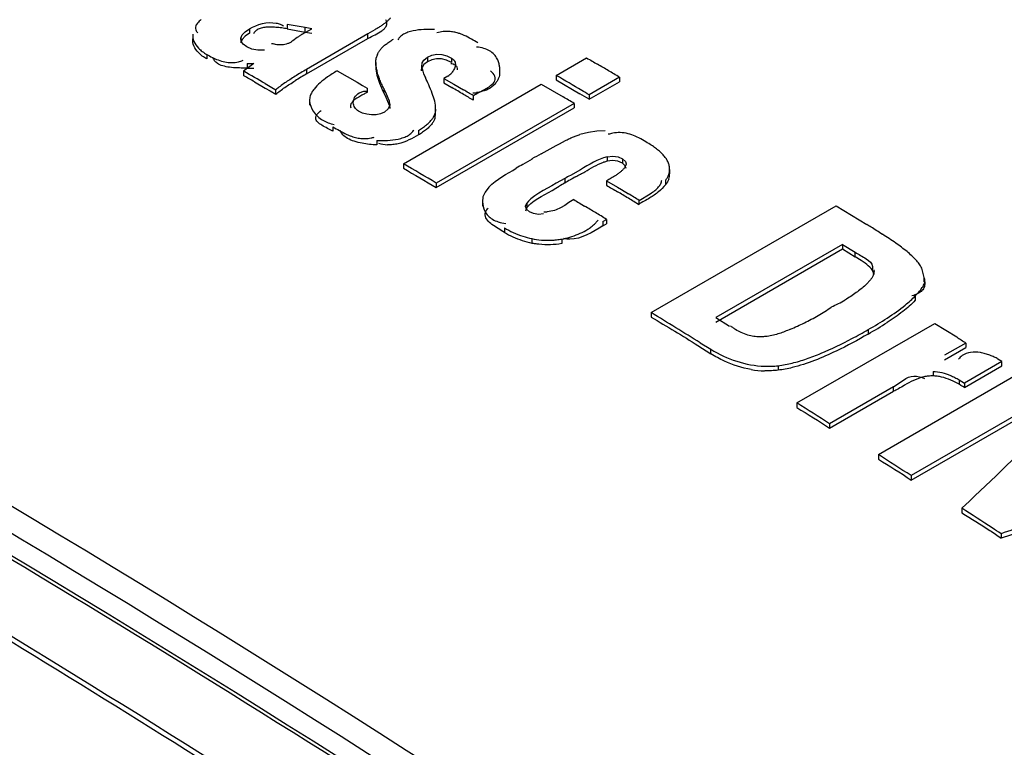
# Model space of a CAD drawing. Header units: millimetres. Extents: x 0 to 594, y 0 to 420.
# Tile 31 of 41: x 522.94 to 524.73, y 149.66 to 150.98. Entities that reach past the tile are written whole.
import ezdxf

# ---------------------------------------------------------------- set-up
doc = ezdxf.new("R2010")
doc.units = ezdxf.units.MM
doc.header["$LTSCALE"] = 32.67
doc.layers.get('0').update_dxf_attribs({"linetype": 'CONTINUOUS'})

msp = doc.modelspace()

# ---------------------------------------------------------------- linework, layer by layer
at = {"color": 7, "linetype": 'CONTINUOUS'}
for p, q in [((523.3469, 150.9593), (523.355, 150.9648)), ((523.4565, 150.9668), (523.4236, 150.9727)), ((523.4236, 150.9645), (523.4565, 150.9586)), ((523.4508, 150.9547), (523.4684, 150.9648)), ((523.4684, 150.9648), (523.4565, 150.9668)), ((523.4565, 150.9586), (523.4684, 150.9567)), ((523.5829, 150.9628), (523.5699, 150.9556)), ((523.2521, 150.9546), (523.2521, 150.9465)), ((523.3394, 150.9475), (523.3394, 150.9393)), ((523.3417, 150.9453), (523.3394, 150.9393)), ((523.4419, 150.9485), (523.4339, 150.9427)), ((523.5704, 150.9553), (523.4587, 150.8908)), ((523.4587, 150.8826), (523.5704, 150.9471)), ((523.3593, 150.9277), (523.3499, 150.9317)), ((523.3701, 150.9257), (523.3593, 150.9277)), ((523.3825, 150.9255), (523.3701, 150.9257)), ((523.5847, 150.9036), (523.5847, 150.8955)), ((523.9127, 150.8799), (523.9678, 150.9117)), ((523.3627, 150.9015), (523.3444, 150.8874)), ((523.3444, 150.8874), (523.3444, 150.8793)), ((523.3508, 150.9015), (523.3627, 150.9015)), ((523.3508, 150.8933), (523.3627, 150.8933)), ((523.5144, 150.8882), (523.5325, 150.8778)), ((523.5863, 150.8901), (523.5851, 150.8966)), ((523.6679, 150.8963), (523.6679, 150.8881)), ((523.8096, 150.8955), (523.8096, 150.8873)), ((523.3639, 150.8681), (523.3834, 150.857)), ((523.5325, 150.8778), (523.5506, 150.8674)), ((523.6715, 150.8831), (523.6747, 150.876)), ((523.7153, 150.8788), (523.7082, 150.8744)), ((523.7082, 150.8744), (523.7082, 150.8663)), ((523.7082, 150.8744), (523.7264, 150.8639)), ((523.9127, 150.8799), (523.9127, 150.8717)), ((523.9127, 150.8717), (523.9554, 150.8467)), ((524.0274, 150.8767), (523.9722, 150.8448)), ((523.9722, 150.8367), (524.0274, 150.8685)), ((524.0274, 150.8767), (524.0274, 150.8685)), ((523.3834, 150.8652), (523.3956, 150.8582)), ((523.3834, 150.857), (523.3923, 150.8519)), ((523.3923, 150.8519), (523.4029, 150.8458)), ((523.3956, 150.8582), (523.4029, 150.854)), ((523.4029, 150.8459), (523.4029, 150.854)), ((523.5506, 150.8674), (523.5605, 150.8616)), ((523.5605, 150.8616), (523.5687, 150.8569)), ((523.5687, 150.8569), (523.5687, 150.8487)), ((523.6029, 150.8487), (523.5992, 150.8561)), ((523.6348, 150.7195), (523.8854, 150.8641)), ((523.7082, 150.8663), (523.7228, 150.8579)), ((523.7264, 150.8639), (523.744, 150.8536)), ((523.8854, 150.8641), (523.9251, 150.8409)), ((523.4642, 150.834), (523.4642, 150.8258)), ((523.5992, 150.848), (523.6029, 150.8405)), ((523.6029, 150.8405), (523.6061, 150.8332)), ((523.6061, 150.8332), (523.6089, 150.8261)), ((523.6089, 150.8343), (523.6101, 150.8197)), ((523.7619, 150.835), (523.7619, 150.8432)), ((523.9722, 150.8448), (523.9722, 150.8367)), ((523.6071, 150.8191), (523.6001, 150.8133)), ((523.693, 150.8189), (523.6921, 150.8027)), ((523.693, 150.8108), (523.693, 150.8189)), ((523.945, 150.8291), (523.6944, 150.6844)), ((523.6944, 150.6762), (523.945, 150.8209)), ((523.945, 150.8291), (523.945, 150.8209)), ((523.9711, 150.7765), (523.9557, 150.7727)), ((524.0148, 150.7251), (524.0052, 150.7239)), ((523.6348, 150.7195), (523.6348, 150.7113)), ((523.9565, 150.7086), (523.9382, 150.6984)), ((524.119, 150.7009), (524.119, 150.7091)), ((524.0039, 150.6887), (524.0039, 150.6805)), ((524.0039, 150.6887), (524.0237, 150.6768)), ((523.6944, 150.6844), (523.6944, 150.6762)), ((523.7902, 150.677), (523.7831, 150.6678)), ((524.0237, 150.6768), (524.0309, 150.6725)), ((524.0309, 150.6725), (524.0436, 150.6648)), ((523.8666, 150.6555), (523.8624, 150.6517)), ((523.9443, 150.6543), (523.9357, 150.6489)), ((524.0635, 150.6529), (524.0835, 150.665)), ((524.0635, 150.6447), (524.0635, 150.6529)), ((523.7784, 150.6505), (523.7784, 150.6423)), ((523.8591, 150.6397), (523.8567, 150.6334)), ((523.8624, 150.6517), (523.8591, 150.6478)), ((523.928, 150.6438), (523.9203, 150.6393)), ((523.9357, 150.6489), (523.928, 150.6438)), ((523.954, 150.6485), (523.9642, 150.6425)), ((524.0852, 150.4492), (524.4211, 150.6431)), ((524.4211, 150.6431), (524.4772, 150.6091)), ((523.9975, 150.6148), (524.0039, 150.6185)), ((524.0039, 150.6185), (524.0039, 150.6103)), ((523.9975, 150.6066), (524.0039, 150.6103)), ((524.433, 150.5729), (524.2026, 150.4399)), ((524.2026, 150.4317), (524.433, 150.5647)), ((524.433, 150.5729), (524.433, 150.5647)), ((524.433, 150.5729), (524.4558, 150.5588)), ((524.433, 150.5647), (524.4558, 150.5506)), ((524.4665, 150.5439), (524.4558, 150.5506)), ((524.4742, 150.5387), (524.4665, 150.5439)), ((524.581, 150.5131), (524.5768, 150.5299)), ((524.49, 150.5265), (524.49, 150.5183)), ((524.581, 150.505), (524.581, 150.5131)), ((524.0852, 150.4492), (524.0852, 150.441)), ((524.2026, 150.4399), (524.2272, 150.4247)), ((524.3499, 150.2849), (524.6005, 150.4295)), ((524.6005, 150.4295), (524.6404, 150.4049)), ((524.1702, 150.3893), (524.1936, 150.3742)), ((524.1744, 150.3943), (524.1936, 150.3824)), ((524.6572, 150.3938), (524.6185, 150.3715)), ((524.6185, 150.3633), (524.6572, 150.3856)), ((524.6572, 150.3938), (524.6572, 150.3856)), ((524.7227, 150.3605), (524.6545, 150.3212)), ((524.6545, 150.313), (524.7227, 150.3524)), ((524.7227, 150.3605), (524.7154, 150.3648)), ((524.7227, 150.3524), (524.7227, 150.3605)), ((524.498, 150.1911), (524.7486, 150.3358)), ((524.5255, 150.3143), (524.4094, 150.2473)), ((524.6447, 150.327), (524.6545, 150.3212)), ((524.6545, 150.3212), (524.6545, 150.313)), ((524.4094, 150.2392), (524.5255, 150.3062)), ((524.8082, 150.2977), (524.5576, 150.153)), ((524.3499, 150.2849), (524.3499, 150.2767)), ((524.5576, 150.1448), (524.8082, 150.2895)), ((524.4094, 150.2473), (524.4094, 150.2392)), ((524.498, 150.1911), (524.498, 150.1829)), ((524.5576, 150.153), (524.5576, 150.1448)), ((524.6499, 150.0936), (524.6637, 150.1068)), ((524.6499, 150.0936), (524.6499, 150.0854)), ((524.7211, 150.0474), (524.7211, 150.0393))]:
    msp.add_line(p, q, dxfattribs=at)
at = {"color": 9, "linetype": 'CONTINUOUS'}
for p, q in [((523.355, 150.9648), (523.355, 150.9566)), ((523.4236, 150.9727), (523.4236, 150.9645)), ((523.4565, 150.9586), (523.4565, 150.9668)), ((523.5704, 150.9471), (523.5704, 150.9553)), ((523.2774, 150.918), (523.2774, 150.9098)), ((523.6786, 150.9128), (523.6786, 150.9046)), ((523.7221, 150.9115), (523.7221, 150.9033)), ((523.3508, 150.9015), (523.3508, 150.8933)), ((523.4587, 150.8908), (523.4587, 150.8826)), ((523.5992, 150.8561), (523.5992, 150.848)), ((523.6089, 150.8343), (523.6089, 150.8261)), ((523.6921, 150.8109), (523.6921, 150.8027)), ((523.5064, 150.7867), (523.5064, 150.7785)), ((523.6619, 150.7798), (523.6619, 150.7717)), ((523.5862, 150.7618), (523.5862, 150.7536)), ((524.0052, 150.7321), (524.0052, 150.7239)), ((524.0329, 150.7284), (524.0329, 150.7203)), ((523.9281, 150.6927), (523.9281, 150.6845)), ((524.1112, 150.6895), (524.1112, 150.6813)), ((523.8591, 150.6478), (523.8591, 150.6397)), ((523.8184, 150.603), (523.8184, 150.5948)), ((523.9975, 150.6148), (523.9975, 150.6066)), ((523.8681, 150.5834), (523.8681, 150.5752)), ((523.9226, 150.5827), (523.9226, 150.5745)), ((524.4558, 150.5506), (524.4558, 150.5588)), ((524.5651, 150.4795), (524.5651, 150.4714)), ((524.4796, 150.4183), (524.4796, 150.4101)), ((524.1936, 150.3742), (524.1936, 150.3824)), ((524.316, 150.3526), (524.316, 150.3444)), ((524.5974, 150.3422), (524.5974, 150.334)), ((524.5255, 150.3062), (524.5255, 150.3143)), ((524.6447, 150.327), (524.6447, 150.3188))]:
    msp.add_line(p, q, dxfattribs=at)
at = {"color": 7, "linetype": 'CONTINUOUS'}
for points in [[(523.3394, 150.9475), (523.3417, 150.9535), (523.3469, 150.9593)], [(523.3499, 150.9317), (523.3433, 150.9366), (523.34, 150.9417), (523.3394, 150.9475)], [(523.355, 150.9566), (523.3469, 150.9511), (523.3417, 150.9453)], [(523.6679, 150.8881), (523.6686, 150.9026), (523.672, 150.9078), (523.6786, 150.9128)], [(523.6786, 150.9046), (523.672, 150.8997), (523.6686, 150.8944)], [(523.6786, 150.9128), (523.6867, 150.9165), (523.6953, 150.9183)], [(523.6948, 150.9101), (523.6862, 150.9081), (523.6786, 150.9046)], [(523.7221, 150.9033), (523.7133, 150.9075), (523.7042, 150.9099), (523.6948, 150.9101)], [(523.6953, 150.9183), (523.7044, 150.918), (523.7135, 150.9156), (523.7221, 150.9115)], [(523.6679, 150.8963), (523.6692, 150.8898), (523.6715, 150.8831)], [(523.6089, 150.8343), (523.6061, 150.8414), (523.6029, 150.8487)], [(523.577, 150.8082), (523.5685, 150.8093), (523.5607, 150.8115), (523.5533, 150.815)], [(523.6101, 150.8279), (523.61, 150.8261), (523.6071, 150.8191)], [(523.6001, 150.8133), (523.593, 150.8101), (523.5853, 150.8084), (523.577, 150.8082)], [(524.0017, 150.779), (523.9862, 150.7786), (523.9711, 150.7765)], [(524.0052, 150.7321), (524.0155, 150.7332), (524.0249, 150.7319), (524.0329, 150.7284)], [(524.0329, 150.7203), (524.0243, 150.7239), (524.0148, 150.7251)], [(524.0329, 150.7284), (524.0384, 150.7237), (524.0398, 150.7193)], [(524.0398, 150.7111), (524.0381, 150.7158), (524.0329, 150.7203)], [(524.0398, 150.7193), (524.0398, 150.7185), (524.0375, 150.7133)], [(523.7831, 150.6678), (523.7793, 150.6591), (523.7784, 150.6505)], [(523.8567, 150.6416), (523.8567, 150.6424), (523.8591, 150.6478)], [(523.8641, 150.632), (523.8583, 150.637), (523.8567, 150.6416)], [(523.8896, 150.6284), (523.8801, 150.6275), (523.8715, 150.6288), (523.8641, 150.632)], [(524.6545, 150.313), (524.6513, 150.3149), (524.6482, 150.3169), (524.6447, 150.3188)]]:
    msp.add_lwpolyline(points, dxfattribs=at)
for centre, radius, start, end in [((523.4168, 151.0058), 0.0711, 252.0625, 255.0382), ((523.3223, 150.9591), 0.0558, 270.1793, 282.9654), ((523.3217, 150.9613), 0.058, 283.0222, 291.9805), ((523.6189, 150.9049), 0.0342, 156.8296, 168.4011), ((528.5869, 158.7932), 9.1353, 239.62662, 239.77088), ((514.7063, 135.7174), 17.457, 60.19458, 60.34191), ((523.8304, 150.2454), 0.7448, 119.9361, 121.8023), ((523.6786, 150.61), 0.3231, 120.5605, 122.4677), ((521.7157, 147.0011), 4.5127, 59.4785, 59.7707), ((523.0738, 149.3048), 1.8385, 58.7564, 59.4774), ((518.375, 142.1641), 10.0325, 60.18001, 60.30823), ((523.8304, 150.2373), 0.7447, 119.936, 121.8041), ((523.6257, 150.6933), 0.2244, 122.4686, 125.0212), ((523.4055, 150.7434), 0.3001, 23.4502, 26.2263), ((523.6976, 150.9074), 0.0337, 301.5776, 317.6122), ((516.1522, 137.64), 15.3466, 59.42334, 59.62362), ((523.815, 150.9568), 0.2417, 205.0635, 206.7653), ((523.4035, 150.7426), 0.3022, 20.2208, 23.4388), ((520.1418, 144.6745), 7.1454, 59.7265, 59.92346), ((520.1516, 144.7052), 7.121, 59.53684, 59.70358), ((520.5264, 145.0503), 6.7416, 59.261, 59.39277), ((522.3464, 148.4521), 2.7715, 59.2889, 59.7178), ((523.7586, 150.9277), 0.0795, 271.5061, 276.7452), ((522.9914, 149.2572), 1.8385, 58.7564, 59.4774), ((523.0591, 149.3319), 1.7601, 58.7465, 59.3838), ((523.5637, 150.8334), 0.0681, 266.9798, 275.6812), ((524.0279, 150.7076), 0.0685, 100.6841, 107.557), ((524.0269, 150.7131), 0.0629, 88.3603, 100.698), ((523.6086, 150.8127), 0.0589, 251.1634, 267.0237), ((524.5545, 149.5411), 1.3709, 120.0245, 120.8353), ((524.5544, 149.5386), 1.3731, 119.1602, 119.9692), ((517.6049, 140.423), 11.9322, 59.31338, 59.64542), ((524.9037, 148.9552), 2.0531, 120.8234, 121.2047), ((524.0236, 150.6431), 0.0829, 102.8322, 107.5966), ((524.0887, 150.7096), 0.03, 340.9966, 359.0023), ((524.2911, 150.0622), 0.7275, 119.0163, 119.9324), ((524.2911, 150.054), 0.7275, 119.0163, 119.9324), ((526.1835, 146.644), 4.6275, 118.8914, 119.026), ((523.3729, 151.7367), 1.1893, 298.9002, 299.3852), ((523.6844, 151.1833), 0.5543, 299.393, 300.3505), ((524.0887, 150.7015), 0.03, 341.0387, 359.0024), ((524.2955, 150.0497), 0.7335, 120.0609, 120.9675), ((526.0288, 154.0696), 3.948, 239.1425, 239.4782), ((525.1928, 152.7396), 2.4305, 239.0911, 239.3574), ((522.6288, 148.3026), 2.7467, 58.9957, 59.4776), ((520.2908, 144.4352), 7.2727, 58.75191, 58.9347), ((523.5038, 149.7587), 1.0479, 57.7169, 58.9921), ((522.5716, 148.2804), 2.742, 58.9959, 59.4787), ((523.8912, 150.7004), 0.0683, 268.7426, 274.2656), ((523.4455, 149.7347), 1.0453, 57.7139, 58.9923), ((523.841, 149.5796), 1.2103, 57.863, 58.2861), ((524.0155, 149.8561), 0.8833, 56.3249, 57.906), ((523.8999, 150.7316), 0.1592, 239.1939, 245.5153), ((523.9058, 150.7445), 0.1734, 245.4972, 257.4306), ((523.9057, 150.7523), 0.173, 251.8663, 257.4354), ((523.8949, 150.7328), 0.1527, 280.4347, 286.0939), ((524.305, 150.7024), 0.2657, 293.9099, 299.9356), ((509.5908, 126.8123), 27.727, 58.26653, 58.48291), ((524.0864, 151.0928), 0.7878, 299.9366, 302.8736), ((524.0031, 151.242), 0.9516, 298.013, 300.0474), ((524.2235, 150.7845), 0.4434, 288.9218, 292.6105), ((524.2953, 150.5207), 0.1775, 260.7503, 268.7159), ((517.6663, 139.6318), 12.5761, 57.5757, 57.89664), ((517.6764, 139.4661), 12.7106, 57.22282, 57.54161), ((515.6539, 136.1531), 16.5912, 56.9385, 57.16521), ((508.0254, 125.1465), 28.9764, 55.01315, 59.27277), ((520.7301, 143.9595), 7.2794, 56.75236, 56.904), ((507.5276, 124.5895), 29.5912, 54.84172, 58.96375)]:
    msp.add_arc(centre, radius, start, end, dxfattribs=at)
for centre, major_axis, ratio, start_param, end_param in [((528.4689, 130.8389), (63.0448, 63.0267), 0.184425, 1.445455, 1.447863), ((518.1702, 124.8848), (103.4333, 38.5694), 0.19456, 1.432563, 1.435162), ((518.1702, 124.893), (103.4333, 38.5694), 0.19456, 1.434263, 1.435162)]:
    msp.add_ellipse(centre, major_axis=major_axis, ratio=ratio, start_param=start_param, end_param=end_param, dxfattribs=at)
at = {"color": 9, "linetype": 'CONTINUOUS'}
for points, knots in [([(527.6666, 150.3884), (527.2991, 150.6508), (525.8672, 151.6265), (524.3459, 152.4749), (523.1777, 153.001)], [0, 0, 0, 0, 0.260623, 1, 1, 1, 1]), ([(520.5302, 151.3588), (520.8799, 151.1991), (522.3182, 150.4967), (523.6864, 149.654), (524.6822, 148.9565)], [0, 0, 0, 0, 0.240227, 1, 1, 1, 1]), ([(520.5117, 151.3207), (520.8609, 151.1611), (522.2975, 150.4596), (523.664, 149.6179), (524.6587, 148.9213)], [0, 0, 0, 0, 0.240228, 1, 1, 1, 1]), ([(524.646, 148.8887), (524.3059, 149.1267), (522.9787, 150.0157), (521.5756, 150.7942), (520.4998, 151.2846)], [0, 0, 0, 0, 0.259877, 1, 1, 1, 1]), ([(524.5613, 148.7732), (524.4134, 148.8774), (523.8276, 149.2829), (523.2275, 149.668), (522.7719, 149.9417)], [0, 0, 0, 0, 0.253977, 1, 1, 1, 1])]:
    msp.add_open_spline(points, degree=3, knots=knots, dxfattribs=at)
at = {"color": 7, "linetype": 'CONTINUOUS'}
for points, knots in [([(527.5222, 150.5029), (527.1984, 150.731), (525.9325, 151.5866), (524.5977, 152.3423), (523.5745, 152.8262)], [0, 0, 0, 0, 0.259258, 1, 1, 1, 1]), ([(523.2674, 150.9814), (523.2649, 150.9795), (523.2604, 150.9757), (523.2575, 150.9704), (523.2571, 150.9678)], [0, 0, 0, 0, 0.546646, 1, 1, 1, 1]), ([(523.4033, 150.975), (523.4058, 150.9746), (523.4105, 150.9733), (523.4149, 150.971), (523.4169, 150.9696)], [0, 0, 0, 0, 0.5054, 1, 1, 1, 1]), ([(523.6038, 150.977), (523.6023, 150.9757), (523.5992, 150.9733), (523.596, 150.971), (523.5943, 150.9698)], [0, 0, 0, 0, 0.491644, 1, 1, 1, 1]), ([(523.6045, 150.9758), (523.6044, 150.9766), (523.604, 150.9783), (523.6033, 150.98), (523.6029, 150.9808)], [0, 0, 0, 0, 0.472112, 1, 1, 1, 1]), ([(523.6033, 150.969), (523.6038, 150.97), (523.6046, 150.9722), (523.6046, 150.9746), (523.6045, 150.9758)], [0, 0, 0, 0, 0.492051, 1, 1, 1, 1]), ([(523.6111, 150.9841), (523.61, 150.9828), (523.6077, 150.9804), (523.6051, 150.9781), (523.6038, 150.977)], [0, 0, 0, 0, 0.487962, 1, 1, 1, 1]), ([(523.2571, 150.9678), (523.2569, 150.966), (523.2573, 150.962), (523.2595, 150.9587), (523.2609, 150.957)], [0, 0, 0, 0, 0.448367, 1, 1, 1, 1]), ([(523.3692, 150.9629), (523.3677, 150.962), (523.3649, 150.9599), (523.3629, 150.9571), (523.3622, 150.9555)], [0, 0, 0, 0, 0.505976, 1, 1, 1, 1]), ([(523.385, 150.9673), (523.3821, 150.967), (523.3767, 150.9661), (523.3715, 150.9642), (523.3692, 150.9629)], [0, 0, 0, 0, 0.528724, 1, 1, 1, 1]), ([(523.403, 150.9672), (523.3999, 150.9675), (523.3939, 150.9678), (523.3879, 150.9675), (523.385, 150.9673)], [0, 0, 0, 0, 0.509948, 1, 1, 1, 1]), ([(523.4236, 150.9645), (523.4203, 150.9651), (523.4134, 150.9662), (523.4066, 150.967), (523.403, 150.9672)], [0, 0, 0, 0, 0.484258, 1, 1, 1, 1]), ([(523.5704, 150.9471), (523.5746, 150.9496), (523.5833, 150.9538), (523.5919, 150.9583), (523.5957, 150.961)], [0, 0, 0, 0, 0.507516, 1, 1, 1, 1]), ([(523.5943, 150.9698), (523.5925, 150.9686), (523.5887, 150.9662), (523.5848, 150.9639), (523.5829, 150.9628)], [0, 0, 0, 0, 0.497462, 1, 1, 1, 1]), ([(523.5957, 150.961), (523.5973, 150.9622), (523.6002, 150.9645), (523.6025, 150.9675), (523.6033, 150.969)], [0, 0, 0, 0, 0.529452, 1, 1, 1, 1]), ([(523.6526, 150.9609), (523.6494, 150.9602), (523.6433, 150.9586), (523.6375, 150.9561), (523.6349, 150.9546)], [0, 0, 0, 0, 0.524483, 1, 1, 1, 1]), ([(523.6913, 150.9633), (523.6848, 150.9636), (523.6719, 150.9637), (523.6589, 150.9622), (523.6526, 150.9609)], [0, 0, 0, 0, 0.501301, 1, 1, 1, 1]), ([(523.7177, 150.9597), (523.7142, 150.9599), (523.7068, 150.9597), (523.6995, 150.9584), (523.6958, 150.9574)], [0, 0, 0, 0, 0.477812, 1, 1, 1, 1]), ([(523.7343, 150.9567), (523.7317, 150.9575), (523.7262, 150.9589), (523.7206, 150.9595), (523.7177, 150.9597)], [0, 0, 0, 0, 0.490699, 1, 1, 1, 1]), ([(523.2521, 150.9546), (523.2515, 150.9503), (523.2533, 150.9407), (523.2589, 150.9331), (523.2624, 150.9295)], [0, 0, 0, 0, 0.465735, 1, 1, 1, 1]), ([(523.2624, 150.9213), (523.2589, 150.9249), (523.2533, 150.9325), (523.2515, 150.9422), (523.2521, 150.9465)], [0, 0, 0, 0, 0.534266, 1, 1, 1, 1]), ([(523.4339, 150.9427), (523.4324, 150.9417), (523.4293, 150.9398), (523.4261, 150.9382), (523.4244, 150.9376)], [0, 0, 0, 0, 0.495029, 1, 1, 1, 1]), ([(523.4508, 150.9547), (523.4493, 150.9538), (523.4462, 150.9518), (523.4433, 150.9496), (523.4419, 150.9485)], [0, 0, 0, 0, 0.499018, 1, 1, 1, 1]), ([(523.6034, 150.9369), (523.6055, 150.9386), (523.61, 150.9417), (523.6146, 150.9446), (523.617, 150.946)], [0, 0, 0, 0, 0.492697, 1, 1, 1, 1]), ([(523.6349, 150.9546), (523.6327, 150.9534), (523.6288, 150.9506), (523.6259, 150.9467), (523.6249, 150.9447)], [0, 0, 0, 0, 0.520337, 1, 1, 1, 1]), ([(523.7455, 150.9525), (523.7437, 150.9533), (523.74, 150.9549), (523.7362, 150.9562), (523.7343, 150.9567)], [0, 0, 0, 0, 0.496284, 1, 1, 1, 1]), ([(523.7702, 150.939), (523.7662, 150.9413), (523.7582, 150.9462), (523.7499, 150.9506), (523.7455, 150.9525)], [0, 0, 0, 0, 0.488836, 1, 1, 1, 1]), ([(523.2624, 150.9295), (523.2645, 150.9273), (523.2693, 150.9231), (523.2746, 150.9196), (523.2774, 150.918)], [0, 0, 0, 0, 0.485169, 1, 1, 1, 1]), ([(523.2774, 150.9098), (523.2746, 150.9114), (523.2693, 150.9149), (523.2645, 150.9191), (523.2624, 150.9213)], [0, 0, 0, 0, 0.51483, 1, 1, 1, 1]), ([(523.4138, 150.9353), (523.4114, 150.9351), (523.4062, 150.9353), (523.4011, 150.9363), (523.3985, 150.9371)], [0, 0, 0, 0, 0.462422, 1, 1, 1, 1]), ([(523.4244, 150.9376), (523.4227, 150.937), (523.4193, 150.9359), (523.4156, 150.9354), (523.4138, 150.9353)], [0, 0, 0, 0, 0.482325, 1, 1, 1, 1]), ([(523.5875, 150.9183), (523.5882, 150.92), (523.59, 150.9232), (523.5922, 150.9262), (523.5935, 150.9276)], [0, 0, 0, 0, 0.484445, 1, 1, 1, 1]), ([(523.5935, 150.9276), (523.5949, 150.9293), (523.5981, 150.9326), (523.6015, 150.9355), (523.6034, 150.9369)], [0, 0, 0, 0, 0.485703, 1, 1, 1, 1]), ([(523.7912, 150.9245), (523.788, 150.9264), (523.7804, 150.9296), (523.7723, 150.931), (523.7679, 150.9315)], [0, 0, 0, 0, 0.45484, 1, 1, 1, 1]), ([(523.8054, 150.9099), (523.8039, 150.9128), (523.7999, 150.9185), (523.7943, 150.9227), (523.7912, 150.9245)], [0, 0, 0, 0, 0.471727, 1, 1, 1, 1]), ([(523.2774, 150.918), (523.284, 150.9142), (523.2982, 150.9068), (523.3142, 150.9033), (523.3225, 150.9033)], [0, 0, 0, 0, 0.479307, 1, 1, 1, 1]), ([(523.2986, 150.9006), (523.2964, 150.9018), (523.2925, 150.9047), (523.2898, 150.909), (523.289, 150.9112)], [0, 0, 0, 0, 0.508632, 1, 1, 1, 1]), ([(523.5846, 150.9036), (523.5846, 150.905), (523.5848, 150.9077), (523.5852, 150.9104), (523.5854, 150.9118)], [0, 0, 0, 0, 0.499321, 1, 1, 1, 1]), ([(523.5851, 150.8966), (523.585, 150.8978), (523.5847, 150.9001), (523.5846, 150.9025), (523.5846, 150.9036)], [0, 0, 0, 0, 0.501354, 1, 1, 1, 1]), ([(523.7221, 150.9115), (523.7245, 150.9101), (523.7285, 150.9063), (523.7294, 150.9009), (523.7292, 150.8984)], [0, 0, 0, 0, 0.528645, 1, 1, 1, 1]), ([(523.8096, 150.8955), (523.8093, 150.8979), (523.8085, 150.9029), (523.8066, 150.9076), (523.8054, 150.9099)], [0, 0, 0, 0, 0.486687, 1, 1, 1, 1]), ([(523.3221, 150.8943), (523.3178, 150.8947), (523.3097, 150.896), (523.3019, 150.8987), (523.2986, 150.9006)], [0, 0, 0, 0, 0.53093, 1, 1, 1, 1]), ([(523.3508, 150.8933), (523.3461, 150.8933), (523.3365, 150.8933), (523.3269, 150.8938), (523.3221, 150.8943)], [0, 0, 0, 0, 0.496586, 1, 1, 1, 1]), ([(523.5846, 150.8955), (523.5846, 150.8904), (523.5863, 150.8802), (523.5895, 150.8704), (523.5913, 150.8656)], [0, 0, 0, 0, 0.495356, 1, 1, 1, 1]), ([(523.5913, 150.8737), (523.5903, 150.8764), (523.5884, 150.8818), (523.5869, 150.8873), (523.5863, 150.8901)], [0, 0, 0, 0, 0.502588, 1, 1, 1, 1]), ([(523.7286, 150.8986), (523.7275, 150.8992), (523.725, 150.9003), (523.7223, 150.9009), (523.7209, 150.9012)], [0, 0, 0, 0, 0.445655, 1, 1, 1, 1]), ([(523.7266, 150.8905), (523.7261, 150.8895), (523.7248, 150.8875), (523.7233, 150.8856), (523.7225, 150.8847)], [0, 0, 0, 0, 0.49173, 1, 1, 1, 1]), ([(523.7292, 150.8984), (523.7291, 150.8971), (523.7285, 150.8943), (523.7273, 150.8917), (523.7266, 150.8905)], [0, 0, 0, 0, 0.48476, 1, 1, 1, 1]), ([(523.733, 150.8902), (523.7333, 150.8917), (523.7329, 150.8953), (523.7301, 150.8977), (523.7286, 150.8986)], [0, 0, 0, 0, 0.460374, 1, 1, 1, 1]), ([(523.7979, 150.8836), (523.7972, 150.8844), (523.7956, 150.8861), (523.7938, 150.8876), (523.7928, 150.8883)], [0, 0, 0, 0, 0.466712, 1, 1, 1, 1]), ([(523.8096, 150.8873), (523.8097, 150.8857), (523.8097, 150.8824), (523.8091, 150.8791), (523.8086, 150.8775)], [0, 0, 0, 0, 0.492503, 1, 1, 1, 1]), ([(523.4379, 150.8784), (523.4346, 150.8763), (523.4284, 150.8724), (523.4222, 150.8682), (523.4193, 150.8662)], [0, 0, 0, 0, 0.521765, 1, 1, 1, 1]), ([(523.4193, 150.8581), (523.4222, 150.8601), (523.4284, 150.8642), (523.4346, 150.8681), (523.4379, 150.8702)], [0, 0, 0, 0, 0.478229, 1, 1, 1, 1]), ([(523.4969, 150.8771), (523.4922, 150.8738), (523.4835, 150.867), (523.4756, 150.8592), (523.4723, 150.8549)], [0, 0, 0, 0, 0.513739, 1, 1, 1, 1]), ([(523.5992, 150.8561), (523.5977, 150.859), (523.5949, 150.8648), (523.5924, 150.8708), (523.5913, 150.8737)], [0, 0, 0, 0, 0.503755, 1, 1, 1, 1]), ([(523.7956, 150.8634), (523.7984, 150.8659), (523.8042, 150.8724), (523.8005, 150.8807), (523.7979, 150.8836)], [0, 0, 0, 0, 0.492785, 1, 1, 1, 1]), ([(523.8086, 150.8775), (523.8081, 150.8757), (523.8066, 150.8719), (523.8045, 150.8685), (523.8032, 150.8669)], [0, 0, 0, 0, 0.486651, 1, 1, 1, 1]), ([(523.4193, 150.8662), (523.4164, 150.8642), (523.4108, 150.8602), (523.4054, 150.856), (523.4029, 150.854)], [0, 0, 0, 0, 0.528461, 1, 1, 1, 1]), ([(523.4029, 150.8458), (523.4054, 150.8479), (523.4108, 150.852), (523.4164, 150.856), (523.4193, 150.8581)], [0, 0, 0, 0, 0.471561, 1, 1, 1, 1]), ([(523.4723, 150.8549), (523.4708, 150.853), (523.4682, 150.8492), (523.4662, 150.8449), (523.4655, 150.8428)], [0, 0, 0, 0, 0.517283, 1, 1, 1, 1]), ([(523.5546, 150.8481), (523.5566, 150.8492), (523.5613, 150.851), (523.5662, 150.8516), (523.5689, 150.8516)], [0, 0, 0, 0, 0.465298, 1, 1, 1, 1]), ([(523.5913, 150.8656), (523.592, 150.8637), (523.5935, 150.8599), (523.5952, 150.8563), (523.5961, 150.8544)], [0, 0, 0, 0, 0.497593, 1, 1, 1, 1]), ([(523.7619, 150.8432), (523.7647, 150.8449), (523.7707, 150.8482), (523.7768, 150.8514), (523.7799, 150.8531)], [0, 0, 0, 0, 0.485429, 1, 1, 1, 1]), ([(523.7985, 150.8617), (523.7948, 150.8582), (523.785, 150.8522), (523.774, 150.8495), (523.7679, 150.8488)], [0, 0, 0, 0, 0.455507, 1, 1, 1, 1]), ([(523.7799, 150.8531), (523.7828, 150.8547), (523.7883, 150.8578), (523.7934, 150.8614), (523.7956, 150.8634)], [0, 0, 0, 0, 0.526532, 1, 1, 1, 1]), ([(523.8032, 150.8669), (523.8026, 150.866), (523.8011, 150.8642), (523.7994, 150.8625), (523.7985, 150.8617)], [0, 0, 0, 0, 0.491236, 1, 1, 1, 1]), ([(523.4655, 150.8428), (523.465, 150.8413), (523.4643, 150.8384), (523.4642, 150.8354), (523.4642, 150.834)], [0, 0, 0, 0, 0.504917, 1, 1, 1, 1]), ([(523.4642, 150.834), (523.4646, 150.8272), (523.47, 150.8126), (523.4816, 150.8025), (523.4885, 150.7985)], [0, 0, 0, 0, 0.455895, 1, 1, 1, 1]), ([(523.5537, 150.8404), (523.549, 150.8375), (523.5415, 150.8344), (523.5372, 150.8234), (523.5393, 150.8211)], [0, 0, 0, 0, 0.63494, 1, 1, 1, 1]), ([(523.5437, 150.8299), (523.5435, 150.8334), (523.5454, 150.841), (523.5512, 150.8462), (523.5546, 150.8481)], [0, 0, 0, 0, 0.472323, 1, 1, 1, 1]), ([(523.5685, 150.8489), (523.5661, 150.8476), (523.5611, 150.8449), (523.5562, 150.842), (523.5537, 150.8404)], [0, 0, 0, 0, 0.475261, 1, 1, 1, 1]), ([(523.6933, 150.8189), (523.6934, 150.8237), (523.692, 150.8334), (523.6888, 150.8425), (523.6871, 150.8471)], [0, 0, 0, 0, 0.491173, 1, 1, 1, 1]), ([(523.479, 150.8108), (523.4798, 150.8117), (523.4818, 150.8136), (523.4839, 150.8153), (523.4851, 150.8162)], [0, 0, 0, 0, 0.457193, 1, 1, 1, 1]), ([(523.5533, 150.815), (523.5505, 150.8166), (523.5458, 150.8209), (523.5438, 150.827), (523.5437, 150.8299)], [0, 0, 0, 0, 0.525831, 1, 1, 1, 1]), ([(523.4753, 150.8023), (523.4753, 150.8037), (523.4759, 150.8069), (523.4778, 150.8095), (523.479, 150.8108)], [0, 0, 0, 0, 0.438097, 1, 1, 1, 1]), ([(523.4866, 150.7893), (523.4838, 150.791), (523.4789, 150.7943), (523.4755, 150.7998), (523.4753, 150.8023)], [0, 0, 0, 0, 0.562931, 1, 1, 1, 1]), ([(523.4885, 150.7985), (523.4916, 150.7967), (523.4982, 150.7936), (523.5053, 150.7915), (523.5091, 150.7907)], [0, 0, 0, 0, 0.476342, 1, 1, 1, 1]), ([(523.6768, 150.79), (523.6787, 150.7917), (523.6823, 150.7949), (523.6855, 150.7986), (523.6869, 150.8005)], [0, 0, 0, 0, 0.516636, 1, 1, 1, 1]), ([(523.6869, 150.8005), (523.6881, 150.8022), (523.6902, 150.8054), (523.6916, 150.8091), (523.6921, 150.8109)], [0, 0, 0, 0, 0.516013, 1, 1, 1, 1]), ([(523.6921, 150.8027), (523.6916, 150.8009), (523.6902, 150.7973), (523.6881, 150.794), (523.6869, 150.7924)], [0, 0, 0, 0, 0.483986, 1, 1, 1, 1]), ([(523.5064, 150.7785), (523.5032, 150.7804), (523.4965, 150.7838), (523.4899, 150.7873), (523.4866, 150.7893)], [0, 0, 0, 0, 0.495756, 1, 1, 1, 1]), ([(523.5064, 150.7867), (523.5105, 150.7844), (523.5187, 150.7794), (523.5272, 150.7748), (523.5317, 150.7728)], [0, 0, 0, 0, 0.488796, 1, 1, 1, 1]), ([(523.533, 150.7656), (523.53, 150.7673), (523.5246, 150.7712), (523.5209, 150.777), (523.5199, 150.78)], [0, 0, 0, 0, 0.521855, 1, 1, 1, 1]), ([(523.6434, 150.7709), (523.6457, 150.7722), (523.6497, 150.7751), (523.6528, 150.7791), (523.6539, 150.7812)], [0, 0, 0, 0, 0.521391, 1, 1, 1, 1]), ([(523.6619, 150.7798), (523.6645, 150.7814), (523.6696, 150.7846), (523.6745, 150.7882), (523.6768, 150.79)], [0, 0, 0, 0, 0.508224, 1, 1, 1, 1]), ([(523.6768, 150.7819), (523.6745, 150.78), (523.6696, 150.7764), (523.6645, 150.7732), (523.6619, 150.7717)], [0, 0, 0, 0, 0.491776, 1, 1, 1, 1]), ([(523.6869, 150.7924), (523.6855, 150.7905), (523.6823, 150.7868), (523.6787, 150.7835), (523.6768, 150.7819)], [0, 0, 0, 0, 0.483365, 1, 1, 1, 1]), ([(523.5317, 150.7728), (523.5331, 150.7721), (523.536, 150.7709), (523.5389, 150.7698), (523.5404, 150.7693)], [0, 0, 0, 0, 0.49731, 1, 1, 1, 1]), ([(523.5598, 150.7566), (523.5549, 150.7575), (523.5457, 150.7597), (523.5369, 150.7633), (523.533, 150.7656)], [0, 0, 0, 0, 0.526049, 1, 1, 1, 1]), ([(523.5404, 150.7693), (523.5435, 150.7682), (523.55, 150.7664), (523.5567, 150.7655), (523.5601, 150.7654)], [0, 0, 0, 0, 0.489682, 1, 1, 1, 1]), ([(523.5704, 150.7656), (523.5723, 150.7658), (523.5761, 150.7663), (523.5798, 150.7671), (523.5817, 150.7676)], [0, 0, 0, 0, 0.487409, 1, 1, 1, 1]), ([(523.5862, 150.7618), (523.5928, 150.7614), (523.6058, 150.7614), (523.6188, 150.763), (523.6252, 150.7644)], [0, 0, 0, 0, 0.50162, 1, 1, 1, 1]), ([(523.6252, 150.7644), (523.6285, 150.7651), (523.6348, 150.7668), (523.6408, 150.7694), (523.6434, 150.7709)], [0, 0, 0, 0, 0.524166, 1, 1, 1, 1]), ([(523.6619, 150.7717), (523.6563, 150.7685), (523.6446, 150.7621), (523.6321, 150.7574), (523.6254, 150.7558)], [0, 0, 0, 0, 0.481327, 1, 1, 1, 1]), ([(523.9293, 150.7616), (523.9314, 150.7627), (523.9357, 150.7648), (523.9401, 150.7668), (523.9423, 150.7677)], [0, 0, 0, 0, 0.496023, 1, 1, 1, 1]), ([(523.9423, 150.7677), (523.9444, 150.7687), (523.9489, 150.7704), (523.9534, 150.772), (523.9557, 150.7727)], [0, 0, 0, 0, 0.493457, 1, 1, 1, 1]), ([(524.0563, 150.7694), (524.052, 150.7713), (524.043, 150.7745), (524.0336, 150.7759), (524.0287, 150.776)], [0, 0, 0, 0, 0.490401, 1, 1, 1, 1]), ([(524.081, 150.756), (524.0771, 150.7583), (524.0691, 150.7632), (524.0607, 150.7675), (524.0563, 150.7694)], [0, 0, 0, 0, 0.486862, 1, 1, 1, 1]), ([(523.5862, 150.7536), (523.5818, 150.7538), (523.5729, 150.7545), (523.5641, 150.7558), (523.5598, 150.7566)], [0, 0, 0, 0, 0.499497, 1, 1, 1, 1]), ([(523.6254, 150.7558), (523.6222, 150.7551), (523.6156, 150.7539), (523.6089, 150.7537), (523.6056, 150.7539)], [0, 0, 0, 0, 0.495805, 1, 1, 1, 1]), ([(524.0969, 150.7449), (524.0945, 150.7469), (524.0893, 150.7508), (524.0839, 150.7543), (524.081, 150.756)], [0, 0, 0, 0, 0.49245, 1, 1, 1, 1]), ([(524.1083, 150.7339), (524.1067, 150.7359), (524.103, 150.7397), (524.099, 150.7432), (524.0969, 150.7449)], [0, 0, 0, 0, 0.487664, 1, 1, 1, 1]), ([(524.116, 150.7221), (524.1151, 150.7242), (524.1127, 150.7283), (524.1099, 150.7321), (524.1083, 150.7339)], [0, 0, 0, 0, 0.485459, 1, 1, 1, 1]), ([(523.9645, 150.705), (523.9699, 150.7082), (523.9807, 150.7148), (523.9924, 150.7201), (523.9986, 150.7221)], [0, 0, 0, 0, 0.489246, 1, 1, 1, 1]), ([(524.0375, 150.7133), (524.0365, 150.7119), (524.0343, 150.7092), (524.0317, 150.7068), (524.0304, 150.7056)], [0, 0, 0, 0, 0.486447, 1, 1, 1, 1]), ([(524.1187, 150.7091), (524.1187, 150.7113), (524.1183, 150.7158), (524.1169, 150.72), (524.116, 150.7221)], [0, 0, 0, 0, 0.495915, 1, 1, 1, 1]), ([(524.0206, 150.6984), (524.0179, 150.6966), (524.0124, 150.6933), (524.0068, 150.6902), (524.004, 150.6886)], [0, 0, 0, 0, 0.496913, 1, 1, 1, 1]), ([(524.0304, 150.7056), (524.0289, 150.7043), (524.0257, 150.7018), (524.0223, 150.6995), (524.0206, 150.6984)], [0, 0, 0, 0, 0.489404, 1, 1, 1, 1]), ([(524.0985, 150.6773), (524.1, 150.6791), (524.1027, 150.683), (524.1041, 150.6876), (524.1044, 150.6899)], [0, 0, 0, 0, 0.50562, 1, 1, 1, 1]), ([(524.1112, 150.6895), (524.1125, 150.6911), (524.1148, 150.6944), (524.1164, 150.698), (524.1171, 150.6999)], [0, 0, 0, 0, 0.511361, 1, 1, 1, 1]), ([(524.1171, 150.6917), (524.1164, 150.6899), (524.1148, 150.6862), (524.1125, 150.6829), (524.1112, 150.6813)], [0, 0, 0, 0, 0.488624, 1, 1, 1, 1]), ([(524.1112, 150.6813), (524.1073, 150.6767), (524.0984, 150.668), (524.0882, 150.6607), (524.0827, 150.6573)], [0, 0, 0, 0, 0.479864, 1, 1, 1, 1]), ([(524.0835, 150.665), (524.0864, 150.6668), (524.0917, 150.6705), (524.0965, 150.6749), (524.0985, 150.6773)], [0, 0, 0, 0, 0.520693, 1, 1, 1, 1]), ([(524.0827, 150.6573), (524.0794, 150.6552), (524.0724, 150.6513), (524.0652, 150.6478), (524.0615, 150.6462)], [0, 0, 0, 0, 0.492559, 1, 1, 1, 1]), ([(523.7784, 150.6505), (523.7788, 150.6446), (523.7816, 150.6319), (523.7909, 150.6221), (523.7967, 150.6186)], [0, 0, 0, 0, 0.465557, 1, 1, 1, 1]), ([(523.7835, 150.6264), (523.7833, 150.6284), (523.7842, 150.6332), (523.787, 150.6371), (523.7888, 150.639)], [0, 0, 0, 0, 0.443653, 1, 1, 1, 1]), ([(523.8591, 150.6397), (523.8601, 150.6411), (523.8625, 150.6438), (523.8651, 150.6462), (523.8666, 150.6473)], [0, 0, 0, 0, 0.485091, 1, 1, 1, 1]), ([(523.9203, 150.6393), (523.9168, 150.6374), (523.909, 150.6341), (523.9007, 150.6326), (523.8963, 150.6322)], [0, 0, 0, 0, 0.472006, 1, 1, 1, 1]), ([(523.8184, 150.5948), (523.8107, 150.5995), (523.7973, 150.6067), (523.784, 150.6194), (523.7835, 150.6264)], [0, 0, 0, 0, 0.562173, 1, 1, 1, 1]), ([(523.7967, 150.6186), (523.8, 150.6167), (523.8079, 150.6133), (523.8162, 150.6117), (523.8208, 150.6112)], [0, 0, 0, 0, 0.450087, 1, 1, 1, 1]), ([(523.9791, 150.6071), (523.981, 150.6087), (523.9843, 150.6118), (523.9872, 150.6153), (523.9885, 150.6171)], [0, 0, 0, 0, 0.520445, 1, 1, 1, 1]), ([(523.8184, 150.603), (523.8235, 150.6), (523.8344, 150.5943), (523.8459, 150.5898), (523.8519, 150.5879)], [0, 0, 0, 0, 0.484339, 1, 1, 1, 1]), ([(523.9665, 150.5983), (523.9688, 150.5997), (523.9731, 150.6024), (523.9772, 150.6055), (523.9791, 150.6071)], [0, 0, 0, 0, 0.515917, 1, 1, 1, 1]), ([(523.8681, 150.5834), (523.8738, 150.5821), (523.8857, 150.5805), (523.8977, 150.5803), (523.9037, 150.5806)], [0, 0, 0, 0, 0.492685, 1, 1, 1, 1]), ([(523.9037, 150.5806), (523.9069, 150.5807), (523.9132, 150.5812), (523.9195, 150.5821), (523.9226, 150.5827)], [0, 0, 0, 0, 0.507204, 1, 1, 1, 1]), ([(523.9371, 150.5825), (523.9353, 150.5825), (523.9316, 150.5827), (523.9279, 150.5832), (523.926, 150.5834)], [0, 0, 0, 0, 0.483492, 1, 1, 1, 1]), ([(523.9372, 150.5861), (523.9425, 150.5877), (523.9525, 150.5911), (523.962, 150.5958), (523.9665, 150.5983)], [0, 0, 0, 0, 0.517099, 1, 1, 1, 1]), ([(524.5297, 150.5753), (524.5258, 150.5781), (524.5177, 150.5835), (524.5095, 150.5887), (524.5053, 150.5913)], [0, 0, 0, 0, 0.496211, 1, 1, 1, 1]), ([(523.8812, 150.5731), (523.879, 150.5733), (523.8746, 150.5739), (523.8702, 150.5748), (523.8681, 150.5752)], [0, 0, 0, 0, 0.505839, 1, 1, 1, 1]), ([(523.9226, 150.5745), (523.9158, 150.5733), (523.902, 150.5719), (523.8881, 150.5723), (523.8812, 150.5731)], [0, 0, 0, 0, 0.494345, 1, 1, 1, 1]), ([(524.5502, 150.5598), (524.5469, 150.5625), (524.5402, 150.5678), (524.5333, 150.5728), (524.5297, 150.5753)], [0, 0, 0, 0, 0.495903, 1, 1, 1, 1]), ([(524.4558, 150.5588), (524.4625, 150.5547), (524.4742, 150.5488), (524.4868, 150.5387), (524.4876, 150.5326)], [0, 0, 0, 0, 0.560448, 1, 1, 1, 1]), ([(524.5663, 150.5447), (524.5639, 150.5474), (524.5587, 150.5526), (524.5531, 150.5574), (524.5502, 150.5598)], [0, 0, 0, 0, 0.490826, 1, 1, 1, 1]), ([(524.49, 150.5183), (524.4895, 150.5222), (524.4848, 150.5303), (524.478, 150.5358), (524.4742, 150.5387)], [0, 0, 0, 0, 0.450272, 1, 1, 1, 1]), ([(524.4876, 150.5326), (524.4877, 150.5317), (524.4877, 150.5298), (524.4871, 150.528), (524.4868, 150.527)], [0, 0, 0, 0, 0.479026, 1, 1, 1, 1]), ([(524.5768, 150.5299), (524.5755, 150.5326), (524.5723, 150.5377), (524.5684, 150.5424), (524.5663, 150.5447)], [0, 0, 0, 0, 0.48581, 1, 1, 1, 1]), ([(524.4889, 150.5177), (524.4883, 150.5161), (524.4867, 150.5129), (524.4847, 150.5099), (524.4835, 150.5084)], [0, 0, 0, 0, 0.485277, 1, 1, 1, 1]), ([(524.49, 150.5265), (524.4902, 150.525), (524.4902, 150.522), (524.4894, 150.5191), (524.4889, 150.5177)], [0, 0, 0, 0, 0.494737, 1, 1, 1, 1]), ([(524.5792, 150.4968), (524.5806, 150.4993), (524.583, 150.5046), (524.5824, 150.5107), (524.5813, 150.5132)], [0, 0, 0, 0, 0.5164, 1, 1, 1, 1]), ([(524.4746, 150.499), (524.472, 150.4966), (524.4665, 150.4919), (524.4608, 150.4875), (524.4578, 150.4853)], [0, 0, 0, 0, 0.492632, 1, 1, 1, 1]), ([(524.4835, 150.5084), (524.4822, 150.5067), (524.4793, 150.5035), (524.4762, 150.5004), (524.4746, 150.499)], [0, 0, 0, 0, 0.494553, 1, 1, 1, 1]), ([(524.5651, 150.4795), (524.5676, 150.4823), (524.5727, 150.4877), (524.5773, 150.4936), (524.5792, 150.4968)], [0, 0, 0, 0, 0.50605, 1, 1, 1, 1]), ([(524.5824, 150.505), (524.5826, 150.5022), (524.5824, 150.4963), (524.5793, 150.4911), (524.5773, 150.489)], [0, 0, 0, 0, 0.489094, 1, 1, 1, 1]), ([(524.4578, 150.4853), (524.4546, 150.483), (524.448, 150.4784), (524.4411, 150.4742), (524.4375, 150.4722)], [0, 0, 0, 0, 0.493433, 1, 1, 1, 1]), ([(524.547, 150.4628), (524.5502, 150.4654), (524.5564, 150.4708), (524.5623, 150.4766), (524.5651, 150.4795)], [0, 0, 0, 0, 0.508276, 1, 1, 1, 1]), ([(524.5773, 150.489), (524.5753, 150.4868), (524.5694, 150.4827), (524.5628, 150.4805), (524.5589, 150.4795)], [0, 0, 0, 0, 0.430453, 1, 1, 1, 1]), ([(524.3884, 150.4437), (524.3926, 150.4461), (524.4007, 150.451), (524.4086, 150.4564), (524.4125, 150.4591)], [0, 0, 0, 0, 0.506458, 1, 1, 1, 1]), ([(524.5651, 150.4714), (524.5617, 150.4677), (524.5543, 150.4606), (524.5464, 150.4541), (524.5423, 150.451)], [0, 0, 0, 0, 0.490101, 1, 1, 1, 1]), ([(524.3635, 150.4305), (524.3677, 150.4326), (524.3761, 150.4368), (524.3844, 150.4414), (524.3884, 150.4437)], [0, 0, 0, 0, 0.504706, 1, 1, 1, 1]), ([(524.5423, 150.451), (524.5378, 150.4475), (524.5285, 150.4407), (524.5189, 150.4343), (524.514, 150.4311)], [0, 0, 0, 0, 0.494494, 1, 1, 1, 1]), ([(524.2385, 150.4182), (524.2367, 150.4193), (524.2334, 150.4215), (524.2303, 150.4241), (524.229, 150.4253)], [0, 0, 0, 0, 0.531526, 1, 1, 1, 1]), ([(524.3381, 150.4188), (524.3424, 150.4207), (524.3509, 150.4245), (524.3593, 150.4284), (524.3635, 150.4305)], [0, 0, 0, 0, 0.502901, 1, 1, 1, 1]), ([(524.2608, 150.4083), (524.2567, 150.4095), (524.249, 150.4124), (524.2418, 150.4162), (524.2385, 150.4182)], [0, 0, 0, 0, 0.520853, 1, 1, 1, 1]), ([(524.2828, 150.405), (524.2791, 150.405), (524.2716, 150.4056), (524.2643, 150.4073), (524.2608, 150.4083)], [0, 0, 0, 0, 0.501281, 1, 1, 1, 1]), ([(524.296, 150.4059), (524.2939, 150.4056), (524.2895, 150.4052), (524.2851, 150.405), (524.2828, 150.405)], [0, 0, 0, 0, 0.497216, 1, 1, 1, 1]), ([(524.3381, 150.4188), (524.3316, 150.416), (524.3179, 150.4106), (524.3035, 150.407), (524.296, 150.4059)], [0, 0, 0, 0, 0.486361, 1, 1, 1, 1]), ([(524.6404, 150.4049), (524.6432, 150.4031), (524.6489, 150.3994), (524.6544, 150.3957), (524.6572, 150.3938)], [0, 0, 0, 0, 0.496866, 1, 1, 1, 1]), ([(524.2181, 150.3609), (524.2138, 150.3629), (524.2055, 150.3672), (524.1975, 150.3718), (524.1936, 150.3742)], [0, 0, 0, 0, 0.510285, 1, 1, 1, 1]), ([(524.6503, 150.3709), (524.6491, 150.37), (524.6468, 150.368), (524.6449, 150.3656), (524.644, 150.3643)], [0, 0, 0, 0, 0.489963, 1, 1, 1, 1]), ([(524.6835, 150.3764), (524.6777, 150.3773), (524.6661, 150.3781), (524.6547, 150.3742), (524.6503, 150.3709)], [0, 0, 0, 0, 0.519218, 1, 1, 1, 1]), ([(524.7009, 150.3716), (524.6981, 150.3727), (524.6924, 150.3745), (524.6865, 150.3759), (524.6835, 150.3764)], [0, 0, 0, 0, 0.497045, 1, 1, 1, 1]), ([(524.7154, 150.3648), (524.7132, 150.3661), (524.7084, 150.3686), (524.7035, 150.3706), (524.7009, 150.3716)], [0, 0, 0, 0, 0.479457, 1, 1, 1, 1]), ([(524.2914, 150.3516), (524.2956, 150.3515), (524.3038, 150.3515), (524.312, 150.3521), (524.316, 150.3526)], [0, 0, 0, 0, 0.504817, 1, 1, 1, 1]), ([(524.316, 150.3526), (524.3203, 150.3531), (524.3288, 150.3544), (524.3372, 150.3563), (524.3413, 150.3573)], [0, 0, 0, 0, 0.504581, 1, 1, 1, 1]), ([(524.3413, 150.3491), (524.3372, 150.3481), (524.3288, 150.3463), (524.3203, 150.345), (524.316, 150.3444)], [0, 0, 0, 0, 0.49542, 1, 1, 1, 1]), ([(524.3413, 150.3573), (524.3457, 150.3584), (524.3545, 150.3608), (524.3631, 150.3636), (524.3673, 150.365)], [0, 0, 0, 0, 0.504684, 1, 1, 1, 1]), ([(524.316, 150.3444), (524.312, 150.344), (524.3038, 150.3433), (524.2955, 150.3432), (524.2914, 150.3433)], [0, 0, 0, 0, 0.495931, 1, 1, 1, 1]), ([(524.5255, 150.3143), (524.5377, 150.3213), (524.5546, 150.3388), (524.576, 150.332), (524.582, 150.3293)], [0, 0, 0, 0, 0.68112, 1, 1, 1, 1]), ([(524.5807, 150.3323), (524.5743, 150.3308), (524.5621, 150.3264), (524.5509, 150.3202), (524.5456, 150.3171)], [0, 0, 0, 0, 0.51718, 1, 1, 1, 1]), ([(524.5974, 150.334), (524.5946, 150.3341), (524.5889, 150.3338), (524.5834, 150.3329), (524.5807, 150.3323)], [0, 0, 0, 0, 0.506098, 1, 1, 1, 1]), ([(524.5974, 150.3422), (524.6029, 150.3421), (524.6137, 150.3405), (524.624, 150.337), (524.6289, 150.335)], [0, 0, 0, 0, 0.505245, 1, 1, 1, 1]), ([(524.6129, 150.332), (524.6103, 150.3326), (524.6052, 150.3335), (524.6, 150.334), (524.5974, 150.334)], [0, 0, 0, 0, 0.498632, 1, 1, 1, 1]), ([(524.6447, 150.3188), (524.64, 150.3217), (524.6297, 150.327), (524.6187, 150.3307), (524.6129, 150.332)], [0, 0, 0, 0, 0.482126, 1, 1, 1, 1]), ([(524.6289, 150.335), (524.6317, 150.3338), (524.6371, 150.3313), (524.6423, 150.3285), (524.6447, 150.327)], [0, 0, 0, 0, 0.51412, 1, 1, 1, 1]), ([(524.5456, 150.3171), (524.5419, 150.315), (524.5354, 150.3111), (524.5286, 150.3075), (524.5254, 150.3063)], [0, 0, 0, 0, 0.55358, 1, 1, 1, 1]), ([(524.7005, 150.0535), (524.704, 150.0512), (524.7109, 150.0465), (524.7177, 150.0417), (524.7211, 150.0392)], [0, 0, 0, 0, 0.495899, 1, 1, 1, 1])]:
    msp.add_open_spline(points, degree=3, knots=knots, dxfattribs=at)
for points in [[(523.355, 150.9648), (523.3692, 150.973), (523.3871, 150.9779), (523.4033, 150.975)], [(523.8853, 150.7377), (523.8999, 150.7458), (523.9144, 150.7541), (523.9293, 150.7616)], [(524.0052, 150.7321), (523.9876, 150.7281), (523.9722, 150.7174), (523.9565, 150.7086)], [(523.6348, 150.7113), (523.6547, 150.6996), (523.6747, 150.6882), (523.6944, 150.6762)], [(523.7902, 150.677), (523.804, 150.6917), (523.8228, 150.7008), (523.84, 150.7113)], [(523.9281, 150.6927), (523.9073, 150.6807), (523.8852, 150.6706), (523.8666, 150.6555)], [(523.8666, 150.6473), (523.8822, 150.66), (523.9008, 150.6683), (523.9181, 150.6786)], [(523.9975, 150.6066), (523.9787, 150.5958), (523.9588, 150.582), (523.9371, 150.5825)], [(524.4796, 150.4183), (524.5029, 150.4317), (524.5261, 150.4458), (524.547, 150.4628)], [(524.0852, 150.441), (524.1135, 150.4237), (524.1423, 150.4073), (524.1702, 150.3893)], [(524.4796, 150.4101), (524.4606, 150.3991), (524.4413, 150.3888), (524.4215, 150.3793)], [(524.394, 150.3751), (524.4131, 150.3831), (524.4318, 150.3922), (524.45, 150.4019)], [(524.1936, 150.3824), (524.2227, 150.3644), (524.2572, 150.3527), (524.2914, 150.3516)], [(524.4215, 150.3793), (524.3958, 150.367), (524.3691, 150.3559), (524.3413, 150.3491)], [(524.2668, 150.3455), (524.25, 150.3483), (524.2335, 150.3537), (524.2181, 150.3609)], [(524.3499, 150.2767), (524.3698, 150.2642), (524.3902, 150.2525), (524.4094, 150.2391)], [(524.498, 150.1829), (524.5179, 150.1703), (524.5384, 150.1585), (524.5576, 150.1448)], [(524.6499, 150.0854), (524.6667, 150.0746), (524.6839, 150.0645), (524.7005, 150.0535)]]:
    msp.add_open_spline(points, degree=3, dxfattribs=at)

doc.saveas('drawing.dxf')
